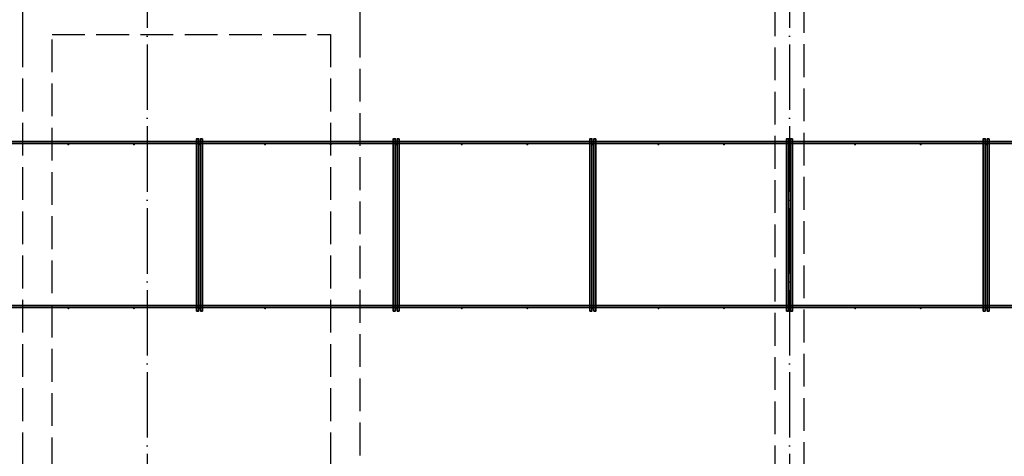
# Model space of a CAD drawing. Header units: millimetres. Extents: x 13527 to 139154, y -122592 to 61893.
# Tile 102 of 128: x 85043 to 91050, y 40325 to 42990. Entities that reach past the tile are written whole.
import ezdxf

# ---------------------------------------------------------------- set-up
doc = ezdxf.new("R2010")
doc.units = ezdxf.units.MM
for name, pattern in [('______11', [500, 400, -50, 0, -50]), ('______2', [270, 200, -70]), ('______5', [1100, 800, -100, 100, -100])]:
    doc.linetypes.add(name, pattern=pattern)
doc.layers.add('Арм.стержн. Фиксатор', color=7, linetype='Continuous', lineweight=35, true_color=0x501e0f)
doc.layers.add('Осевая линия_ общее', color=7, linetype='______5', lineweight=13, true_color=0xa0a0a0)
doc.layers.add('Стена_ общее', color=7, linetype='Continuous', lineweight=35)

# ---------------------------------------------------------------- blocks, each defined once
blk = doc.blocks.new('СЛОЖНЫЙ_ОБЪЕКТ_6')
at = {"layer": 'Стена_ общее', "color": 9, "linetype": '______2', "lineweight": -3, "true_color": 0xc7c7c7, "transparency": 33554687}
for p, q in [((89650, 43900), (89650, 39000)), ((89830, 38320), (89830, 43900)), ((85060, 43080), (85060, 42900)), ((87120, 42900), (87120, 43080)), ((85060, 42900), (85060, 40240)), ((85240, 40240), (85240, 42900)), ((85240, 42900), (86940, 42900)), ((86940, 42900), (86940, 40240)), ((87120, 40060), (87120, 42900))]:
    blk.add_line(p, q, dxfattribs=at)

msp = doc.modelspace()

# ---------------------------------------------------------------- hatches: boundary and pattern name
at = {"layer": 'Арм.стержн. Фиксатор', "linetype": 'Continuous', "lineweight": 35, "transparency": 33554687}
for points in [[(85346, 42228), (85345.5, 42230.3), (85344.2, 42232.2), (85342.3, 42233.5), (85340, 42234), (85337.7, 42233.5), (85335.8, 42232.2), (85334.5, 42230.3), (85334, 42228), (85334.5, 42225.7), (85335.8, 42223.8), (85337.7, 42222.5), (85340, 42222), (85342.3, 42222.5), (85344.2, 42223.8), (85345.5, 42225.7)], [(85746, 42228), (85745.5, 42230.3), (85744.2, 42232.2), (85742.3, 42233.5), (85740, 42234), (85737.7, 42233.5), (85735.8, 42232.2), (85734.5, 42230.3), (85734, 42228), (85734.5, 42225.7), (85735.8, 42223.8), (85737.7, 42222.5), (85740, 42222), (85742.3, 42222.5), (85744.2, 42223.8), (85745.5, 42225.7)], [(86146, 42228), (86145.5, 42230.3), (86144.2, 42232.2), (86142.3, 42233.5), (86140, 42234), (86137.7, 42233.5), (86135.8, 42232.2), (86134.5, 42230.3), (86134, 42228), (86134.5, 42225.7), (86135.8, 42223.8), (86137.7, 42222.5), (86140, 42222), (86142.3, 42222.5), (86144.2, 42223.8), (86145.5, 42225.7)], [(86546, 42228), (86545.5, 42230.3), (86544.2, 42232.2), (86542.3, 42233.5), (86540, 42234), (86537.7, 42233.5), (86535.8, 42232.2), (86534.5, 42230.3), (86534, 42228), (86534.5, 42225.7), (86535.8, 42223.8), (86537.7, 42222.5), (86540, 42222), (86542.3, 42222.5), (86544.2, 42223.8), (86545.5, 42225.7)], [(86946, 42228), (86945.5, 42230.3), (86944.2, 42232.2), (86942.3, 42233.5), (86940, 42234), (86937.7, 42233.5), (86935.8, 42232.2), (86934.5, 42230.3), (86934, 42228), (86934.5, 42225.7), (86935.8, 42223.8), (86937.7, 42222.5), (86940, 42222), (86942.3, 42222.5), (86944.2, 42223.8), (86945.5, 42225.7)], [(87346, 42228), (87345.5, 42230.3), (87344.2, 42232.2), (87342.3, 42233.5), (87340, 42234), (87337.7, 42233.5), (87335.8, 42232.2), (87334.5, 42230.3), (87334, 42228), (87334.5, 42225.7), (87335.8, 42223.8), (87337.7, 42222.5), (87340, 42222), (87342.3, 42222.5), (87344.2, 42223.8), (87345.5, 42225.7)], [(87746, 42228), (87745.5, 42230.3), (87744.2, 42232.2), (87742.3, 42233.5), (87740, 42234), (87737.7, 42233.5), (87735.8, 42232.2), (87734.5, 42230.3), (87734, 42228), (87734.5, 42225.7), (87735.8, 42223.8), (87737.7, 42222.5), (87740, 42222), (87742.3, 42222.5), (87744.2, 42223.8), (87745.5, 42225.7)], [(88146, 42228), (88145.5, 42230.3), (88144.2, 42232.2), (88142.3, 42233.5), (88140, 42234), (88137.7, 42233.5), (88135.8, 42232.2), (88134.5, 42230.3), (88134, 42228), (88134.5, 42225.7), (88135.8, 42223.8), (88137.7, 42222.5), (88140, 42222), (88142.3, 42222.5), (88144.2, 42223.8), (88145.5, 42225.7)], [(88546, 42228), (88545.5, 42230.3), (88544.2, 42232.2), (88542.3, 42233.5), (88540, 42234), (88537.7, 42233.5), (88535.8, 42232.2), (88534.5, 42230.3), (88534, 42228), (88534.5, 42225.7), (88535.8, 42223.8), (88537.7, 42222.5), (88540, 42222), (88542.3, 42222.5), (88544.2, 42223.8), (88545.5, 42225.7)], [(88946, 42228), (88945.5, 42230.3), (88944.2, 42232.2), (88942.3, 42233.5), (88940, 42234), (88937.7, 42233.5), (88935.8, 42232.2), (88934.5, 42230.3), (88934, 42228), (88934.5, 42225.7), (88935.8, 42223.8), (88937.7, 42222.5), (88940, 42222), (88942.3, 42222.5), (88944.2, 42223.8), (88945.5, 42225.7)], [(89346, 42228), (89345.5, 42230.3), (89344.2, 42232.2), (89342.3, 42233.5), (89340, 42234), (89337.7, 42233.5), (89335.8, 42232.2), (89334.5, 42230.3), (89334, 42228), (89334.5, 42225.7), (89335.8, 42223.8), (89337.7, 42222.5), (89340, 42222), (89342.3, 42222.5), (89344.2, 42223.8), (89345.5, 42225.7)], [(89746, 42228), (89745.5, 42230.3), (89744.2, 42232.2), (89742.3, 42233.5), (89740, 42234), (89737.7, 42233.5), (89735.8, 42232.2), (89734.5, 42230.3), (89734, 42228), (89734.5, 42225.7), (89735.8, 42223.8), (89737.7, 42222.5), (89740, 42222), (89742.3, 42222.5), (89744.2, 42223.8), (89745.5, 42225.7)], [(90146, 42228), (90145.5, 42230.3), (90144.2, 42232.2), (90142.3, 42233.5), (90140, 42234), (90137.7, 42233.5), (90135.8, 42232.2), (90134.5, 42230.3), (90134, 42228), (90134.5, 42225.7), (90135.8, 42223.8), (90137.7, 42222.5), (90140, 42222), (90142.3, 42222.5), (90144.2, 42223.8), (90145.5, 42225.7)], [(90546, 42228), (90545.5, 42230.3), (90544.2, 42232.2), (90542.3, 42233.5), (90540, 42234), (90537.7, 42233.5), (90535.8, 42232.2), (90534.5, 42230.3), (90534, 42228), (90534.5, 42225.7), (90535.8, 42223.8), (90537.7, 42222.5), (90540, 42222), (90542.3, 42222.5), (90544.2, 42223.8), (90545.5, 42225.7)], [(90946, 42228), (90945.5, 42230.3), (90944.2, 42232.2), (90942.3, 42233.5), (90940, 42234), (90937.7, 42233.5), (90935.8, 42232.2), (90934.5, 42230.3), (90934, 42228), (90934.5, 42225.7), (90935.8, 42223.8), (90937.7, 42222.5), (90940, 42222), (90942.3, 42222.5), (90944.2, 42223.8), (90945.5, 42225.7)], [(85346, 41228), (85345.5, 41230.3), (85344.2, 41232.2), (85342.3, 41233.5), (85340, 41234), (85337.7, 41233.5), (85335.8, 41232.2), (85334.5, 41230.3), (85334, 41228), (85334.5, 41225.7), (85335.8, 41223.8), (85337.7, 41222.5), (85340, 41222), (85342.3, 41222.5), (85344.2, 41223.8), (85345.5, 41225.7)], [(85746, 41228), (85745.5, 41230.3), (85744.2, 41232.2), (85742.3, 41233.5), (85740, 41234), (85737.7, 41233.5), (85735.8, 41232.2), (85734.5, 41230.3), (85734, 41228), (85734.5, 41225.7), (85735.8, 41223.8), (85737.7, 41222.5), (85740, 41222), (85742.3, 41222.5), (85744.2, 41223.8), (85745.5, 41225.7)], [(86146, 41228), (86145.5, 41230.3), (86144.2, 41232.2), (86142.3, 41233.5), (86140, 41234), (86137.7, 41233.5), (86135.8, 41232.2), (86134.5, 41230.3), (86134, 41228), (86134.5, 41225.7), (86135.8, 41223.8), (86137.7, 41222.5), (86140, 41222), (86142.3, 41222.5), (86144.2, 41223.8), (86145.5, 41225.7)], [(86546, 41228), (86545.5, 41230.3), (86544.2, 41232.2), (86542.3, 41233.5), (86540, 41234), (86537.7, 41233.5), (86535.8, 41232.2), (86534.5, 41230.3), (86534, 41228), (86534.5, 41225.7), (86535.8, 41223.8), (86537.7, 41222.5), (86540, 41222), (86542.3, 41222.5), (86544.2, 41223.8), (86545.5, 41225.7)], [(86946, 41228), (86945.5, 41230.3), (86944.2, 41232.2), (86942.3, 41233.5), (86940, 41234), (86937.7, 41233.5), (86935.8, 41232.2), (86934.5, 41230.3), (86934, 41228), (86934.5, 41225.7), (86935.8, 41223.8), (86937.7, 41222.5), (86940, 41222), (86942.3, 41222.5), (86944.2, 41223.8), (86945.5, 41225.7)], [(87346, 41228), (87345.5, 41230.3), (87344.2, 41232.2), (87342.3, 41233.5), (87340, 41234), (87337.7, 41233.5), (87335.8, 41232.2), (87334.5, 41230.3), (87334, 41228), (87334.5, 41225.7), (87335.8, 41223.8), (87337.7, 41222.5), (87340, 41222), (87342.3, 41222.5), (87344.2, 41223.8), (87345.5, 41225.7)], [(87746, 41228), (87745.5, 41230.3), (87744.2, 41232.2), (87742.3, 41233.5), (87740, 41234), (87737.7, 41233.5), (87735.8, 41232.2), (87734.5, 41230.3), (87734, 41228), (87734.5, 41225.7), (87735.8, 41223.8), (87737.7, 41222.5), (87740, 41222), (87742.3, 41222.5), (87744.2, 41223.8), (87745.5, 41225.7)], [(88146, 41228), (88145.5, 41230.3), (88144.2, 41232.2), (88142.3, 41233.5), (88140, 41234), (88137.7, 41233.5), (88135.8, 41232.2), (88134.5, 41230.3), (88134, 41228), (88134.5, 41225.7), (88135.8, 41223.8), (88137.7, 41222.5), (88140, 41222), (88142.3, 41222.5), (88144.2, 41223.8), (88145.5, 41225.7)], [(88546, 41228), (88545.5, 41230.3), (88544.2, 41232.2), (88542.3, 41233.5), (88540, 41234), (88537.7, 41233.5), (88535.8, 41232.2), (88534.5, 41230.3), (88534, 41228), (88534.5, 41225.7), (88535.8, 41223.8), (88537.7, 41222.5), (88540, 41222), (88542.3, 41222.5), (88544.2, 41223.8), (88545.5, 41225.7)], [(88946, 41228), (88945.5, 41230.3), (88944.2, 41232.2), (88942.3, 41233.5), (88940, 41234), (88937.7, 41233.5), (88935.8, 41232.2), (88934.5, 41230.3), (88934, 41228), (88934.5, 41225.7), (88935.8, 41223.8), (88937.7, 41222.5), (88940, 41222), (88942.3, 41222.5), (88944.2, 41223.8), (88945.5, 41225.7)], [(89346, 41228), (89345.5, 41230.3), (89344.2, 41232.2), (89342.3, 41233.5), (89340, 41234), (89337.7, 41233.5), (89335.8, 41232.2), (89334.5, 41230.3), (89334, 41228), (89334.5, 41225.7), (89335.8, 41223.8), (89337.7, 41222.5), (89340, 41222), (89342.3, 41222.5), (89344.2, 41223.8), (89345.5, 41225.7)], [(89746, 41228), (89745.5, 41230.3), (89744.2, 41232.2), (89742.3, 41233.5), (89740, 41234), (89737.7, 41233.5), (89735.8, 41232.2), (89734.5, 41230.3), (89734, 41228), (89734.5, 41225.7), (89735.8, 41223.8), (89737.7, 41222.5), (89740, 41222), (89742.3, 41222.5), (89744.2, 41223.8), (89745.5, 41225.7)], [(90146, 41228), (90145.5, 41230.3), (90144.2, 41232.2), (90142.3, 41233.5), (90140, 41234), (90137.7, 41233.5), (90135.8, 41232.2), (90134.5, 41230.3), (90134, 41228), (90134.5, 41225.7), (90135.8, 41223.8), (90137.7, 41222.5), (90140, 41222), (90142.3, 41222.5), (90144.2, 41223.8), (90145.5, 41225.7)], [(90546, 41228), (90545.5, 41230.3), (90544.2, 41232.2), (90542.3, 41233.5), (90540, 41234), (90537.7, 41233.5), (90535.8, 41232.2), (90534.5, 41230.3), (90534, 41228), (90534.5, 41225.7), (90535.8, 41223.8), (90537.7, 41222.5), (90540, 41222), (90542.3, 41222.5), (90544.2, 41223.8), (90545.5, 41225.7)], [(90946, 41228), (90945.5, 41230.3), (90944.2, 41232.2), (90942.3, 41233.5), (90940, 41234), (90937.7, 41233.5), (90935.8, 41232.2), (90934.5, 41230.3), (90934, 41228), (90934.5, 41225.7), (90935.8, 41223.8), (90937.7, 41222.5), (90940, 41222), (90942.3, 41222.5), (90944.2, 41223.8), (90945.5, 41225.7)]]:
    msp.add_hatch(color=34, dxfattribs=at).paths.add_polyline_path(points)

# ---------------------------------------------------------------- linework, layer by layer
at = {"layer": 'Арм.стержн. Фиксатор', "color": 34, "linetype": 'Continuous', "lineweight": 35, "transparency": 33554687}
for points in [[(75230, 42246), (117850, 42246), (117850, 42234), (75230, 42234), (75230, 42246)], [(75230, 42246), (117850, 42246), (117850, 42234), (75230, 42234), (75230, 42246)], [(86122, 41211.1), (86122, 42263.1), (86134, 42263.1), (86134, 41211.1), (86122, 41211.1)], [(86158, 42262.9), (86158, 41210.8), (86146, 41210.8), (86146, 42262.9), (86158, 42262.9)], [(87322, 41211.1), (87322, 42263.1), (87334, 42263.1), (87334, 41211.1), (87322, 41211.1)], [(87358, 42262.9), (87358, 41210.8), (87346, 41210.8), (87346, 42262.9), (87358, 42262.9)], [(88522, 41211.1), (88522, 42263.1), (88534, 42263.1), (88534, 41211.1), (88522, 41211.1)], [(88558, 42262.9), (88558, 41210.8), (88546, 41210.8), (88546, 42262.9), (88558, 42262.9)], [(89722, 41211.1), (89722, 42263.1), (89734, 42263.1), (89734, 41211.1), (89722, 41211.1)], [(89758, 42262.9), (89758, 41210.8), (89746, 41210.8), (89746, 42262.9), (89758, 42262.9)], [(90922, 41211.1), (90922, 42263.1), (90934, 42263.1), (90934, 41211.1), (90922, 41211.1)], [(90958, 42262.9), (90958, 41210.8), (90946, 41210.8), (90946, 42262.9), (90958, 42262.9)], [(75230, 41246), (117850, 41246), (117850, 41234), (75230, 41234), (75230, 41246)], [(75230, 41246), (117850, 41246), (117850, 41234), (75230, 41234), (75230, 41246)]]:
    msp.add_lwpolyline(points, dxfattribs=at)
at = {"layer": 'Осевая линия_ общее', "color": 253, "linetype": '______11', "lineweight": -3, "true_color": 0xa0a0a0, "transparency": 33554687}
for p, q in [((85820, 46340), (85820, 28122.1)), ((89740, 46340), (89740, 28122.1))]:
    msp.add_line(p, q, dxfattribs=at)

# ---------------------------------------------------------------- block references
at = {"layer": 'Стена_ общее', "color": 9, "linetype": '______2', "lineweight": -3, "true_color": 0xc7c7c7, "transparency": 33554687}
msp.add_blockref('СЛОЖНЫЙ_ОБЪЕКТ_6', (0, 0), dxfattribs=at)

doc.saveas('drawing.dxf')
